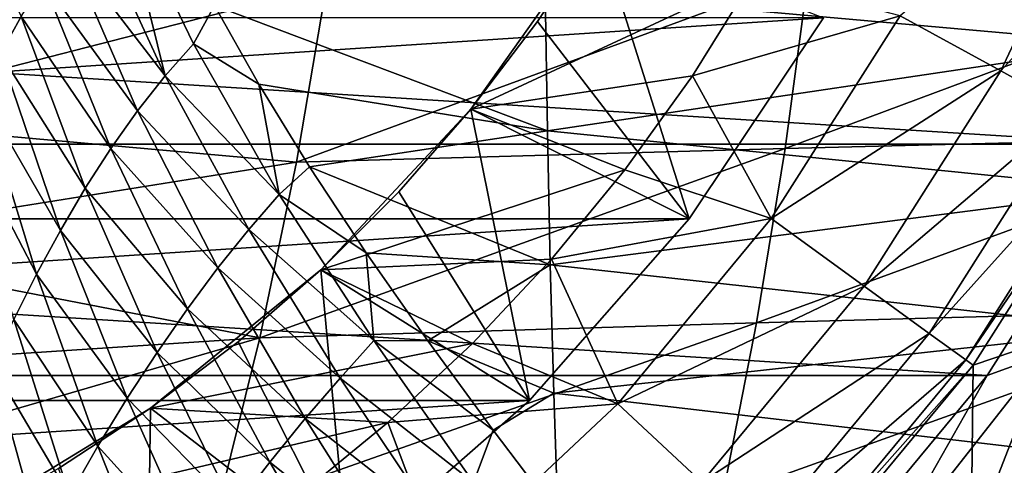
# Model space of a CAD drawing. Header units: metres. Extents: x -59 to 113, y -107 to 107.
# Tile 82 of 192: x 7.56 to 16.88, y -13 to -8.78. Entities that reach past the tile are written whole.
import ezdxf

# ---------------------------------------------------------------- set-up
doc = ezdxf.new("R2010")
doc.units = ezdxf.units.M
doc.layers.add('solid_20_382_333_XXX', color=7, linetype='CONTINUOUS')

msp = doc.modelspace()

# ---------------------------------------------------------------- linework, layer by layer
at = {"layer": 'solid_20_382_333_XXX'}
for points in [[(16.847158, -9.261638, 8.109305), (17.875107, -7.077092, 8.109305), (15.894483, -8.73791, 10.636982)], [(18.584642, -7.35801, 5.465695), (17.875107, -7.077092, 8.109305), (16.847158, -9.261638, 8.109305)], [(7.371761, -9.099374, -59.167706), (6.894967, -7.340304, -59.537144), (7.568482, -8.746118, -59.145092)], [(17.51589, -9.62927, 5.465695), (18.584642, -7.35801, 5.465695), (16.847158, -9.261638, 8.109305)], [(8.932838, -9.308541, -58.611439), (8.244896, -7.806483, -59.065285), (8.498225, -7.542871, -59.030697)], [(9.200384, -9.005661, -58.592243), (8.498225, -7.542871, -59.030697), (9.398833, -8.64136, -58.608383)], [(8.932838, -9.308541, -58.611439), (8.498225, -7.542871, -59.030697), (9.200384, -9.005661, -58.592243)], [(-19.214075, -7.607193, 14.8), (19.214075, -7.607193, 14.8), (18.109209, -9.955235, 14.8)], [(-19.214075, -7.607193, 14.8), (18.109209, -9.955235, 14.8), (-18.109209, -9.955235, 14.8)], [(12.531155, -8.512011, -57.854382), (18.05558, -7.581247, -56.745159), (18.076681, -9.009359, -56.504242)], [(8.003785, -8.096918, -59.095531), (8.244896, -7.806483, -59.065285), (8.932838, -9.308541, -58.611439)], [(13.029831, -7.923758, 13), (11.829564, -9.624131, 13), (14.505644, -8.375488, 13)], [(12.458858, -8.79428, 11.098559), (11.829564, -9.624131, 13), (13.029831, -7.923758, 13)], [(13.029836, -7.923755, 11.098559), (12.458858, -8.79428, 11.098559), (13.029831, -7.923758, 13)], [(13.895013, -10.662148, 8.4), (12.458858, -8.79428, 11.098559), (13.029836, -7.923755, 11.098559)], [(15.167829, -8.757272, 8.4), (13.895013, -10.662148, 8.4), (13.029836, -7.923755, 11.098559)], [(7.778689, -8.411047, -59.121593), (8.003785, -8.096918, -59.095531), (8.67096, -9.639443, -58.62981)], [(8.67096, -9.639443, -58.62981), (8.003785, -8.096918, -59.095531), (8.932838, -9.308541, -58.611439)], [(19.508535, -8.239903, 32.133125), (15.024888, -8.340437, 32.092262), (14.805766, -9.997191, 32.017323)], [(19.351648, -9.881522, 32.055069), (19.508535, -8.239903, 32.133125), (14.805766, -9.997191, 32.017323)], [(15.024888, -8.340437, 32.092262), (10.46174, -8.452631, 32.033764), (10.175882, -10.125186, 31.963043)], [(14.805766, -9.997191, 32.017323), (15.024888, -8.340437, 32.092262), (10.175882, -10.125186, 31.963043)], [(11.829564, -9.624131, 13), (13.926611, -9.306556, 13), (14.505644, -8.375488, 13)], [(15.894483, -8.73791, 10.636982), (14.505644, -8.375488, 13), (13.926611, -9.306556, 13)], [(10.46174, -8.452631, 32.033764), (5.806183, -8.511538, 31.958143), (5.559992, -9.711301, 31.913181)], [(10.175882, -10.125186, 31.963043), (10.46174, -8.452631, 32.033764), (5.559992, -9.711301, 31.913181)], [(7.568482, -8.746118, -59.145092), (7.778689, -8.411047, -59.121593), (8.418818, -9.995351, -58.647606)], [(8.418818, -9.995351, -58.647606), (7.778689, -8.411047, -59.121593), (8.67096, -9.639443, -58.62981)], [(9.398833, -8.64136, -58.608383), (12.531155, -8.512011, -57.854382), (12.553398, -9.829218, -57.572144)], [(12.553398, -9.829218, -57.572144), (12.531155, -8.512011, -57.854382), (18.076681, -9.009359, -56.504242)], [(9.200384, -9.005661, -58.592243), (9.398833, -8.64136, -58.608383), (9.820012, -9.387254, -58.346039)], [(9.820012, -9.387254, -58.346039), (9.398833, -8.64136, -58.608383), (12.553398, -9.829218, -57.572144)], [(15.167829, -8.757272, 8.4), (-15.167829, -8.757272, 8.4), (-13.895013, -10.662148, 8.4)], [(15.167829, -8.757272, 8.4), (-13.895013, -10.662148, 8.4), (13.895013, -10.662148, 8.4)], [(7.371761, -9.099374, -59.167706), (7.568482, -8.746118, -59.145092), (8.175611, -10.373781, -58.666489)], [(8.175611, -10.373781, -58.666489), (7.568482, -8.746118, -59.145092), (8.418818, -9.995351, -58.647606)], [(14.673995, -10.661121, 10.636982), (15.894483, -8.73791, 10.636982), (13.926611, -9.306556, 13)], [(16.847158, -9.261638, 8.109305), (15.894483, -8.73791, 10.636982), (14.673995, -10.661121, 10.636982)], [(12.458858, -8.79428, 11.098559), (11.829497, -9.624214, 11.098559), (11.829564, -9.624131, 13)], [(13.895013, -10.662148, 8.4), (11.829497, -9.624214, 11.098559), (12.458858, -8.79428, 11.098559)], [(8.932838, -9.308541, -58.611439), (9.200384, -9.005661, -58.592243), (10.013286, -10.431514, -58.043785)], [(10.013286, -10.431514, -58.043785), (9.200384, -9.005661, -58.592243), (9.820012, -9.387254, -58.346039)], [(12.553398, -9.829218, -57.572144), (18.076681, -9.009359, -56.504242), (18.104084, -10.387472, -56.185604)], [(7.187834, -9.467743, -59.19117), (7.371761, -9.099374, -59.167706), (7.940642, -10.772234, -58.688072)], [(7.940642, -10.772234, -58.688072), (7.371761, -9.099374, -59.167706), (8.175611, -10.373781, -58.666489)], [(8.67096, -9.639443, -58.62981), (8.932838, -9.308541, -58.611439), (9.724319, -10.765161, -58.045666)], [(9.724319, -10.765161, -58.045666), (8.932838, -9.308541, -58.611439), (10.013286, -10.431514, -58.043785)], [(11.829564, -9.624131, 13), (13.28806, -10.197545, 13), (13.926611, -9.306556, 13)], [(14.673995, -10.661121, 10.636982), (13.926611, -9.306556, 13), (13.28806, -10.197545, 13)], [(15.553518, -11.300121, 8.109305), (16.847158, -9.261638, 8.109305), (14.673995, -10.661121, 10.636982)], [(17.51589, -9.62927, 5.465695), (16.847158, -9.261638, 8.109305), (15.553518, -11.300121, 8.109305)], [(10.30036, -10.17173, -58.033939), (9.820012, -9.387254, -58.346039), (12.553398, -9.829218, -57.572144)], [(10.013286, -10.431514, -58.043785), (9.820012, -9.387254, -58.346039), (10.30036, -10.17173, -58.033939)], [(7.016718, -9.847904, -59.21706), (7.187834, -9.467743, -59.19117), (7.714885, -11.187753, -58.713863)], [(7.714885, -11.187753, -58.713863), (7.187834, -9.467743, -59.19117), (7.940642, -10.772234, -58.688072)], [(8.418818, -9.995351, -58.647606), (8.67096, -9.639443, -58.62981), (9.433076, -11.127627, -58.051559)], [(9.433076, -11.127627, -58.051559), (8.67096, -9.639443, -58.62981), (9.724319, -10.765161, -58.045666)], [(11.829564, -9.624131, 13), (10.408924, -11.145259, 13), (13.28806, -10.197545, 13)], [(11.145333, -10.408845, 11.098559), (10.408924, -11.145259, 13), (11.829564, -9.624131, 13)], [(11.829497, -9.624214, 11.098559), (11.145333, -10.408845, 11.098559), (11.829564, -9.624131, 13)], [(12.384489, -12.384552, 8.4), (11.145333, -10.408845, 11.098559), (11.829497, -9.624214, 11.098559)], [(13.895013, -10.662148, 8.4), (12.384489, -12.384552, 8.4), (11.829497, -9.624214, 11.098559)], [(16.1709, -11.748669, 5.465695), (17.51589, -9.62927, 5.465695), (15.553518, -11.300121, 8.109305)], [(16.1709, -11.748669, 5.465695), (17.890217, -9.835054, 2.747503), (17.51589, -9.62927, 5.465695)], [(10.175882, -10.125186, 31.963043), (5.559992, -9.711301, 31.913181), (5.280111, -10.910089, 31.862064)], [(7.500247, -11.617039, -58.745159), (7.016718, -9.847904, -59.21706), (7.714885, -11.187753, -58.713863)], [(10.30036, -10.17173, -58.033939), (12.553398, -9.829218, -57.572144), (12.581039, -11.099265, -57.215225)], [(12.581039, -11.099265, -57.215225), (12.553398, -9.829218, -57.572144), (18.104084, -10.387472, -56.185604)], [(19.351648, -9.881522, 32.055069), (14.805766, -9.997191, 32.017323), (14.534428, -11.650168, 31.928591)], [(19.155479, -11.52102, 31.962719), (19.351648, -9.881522, 32.055069), (14.534428, -11.650168, 31.928591)], [(16.1709, -11.748669, 5.465695), (16.516485, -11.999747, 2.747503), (17.890217, -9.835054, 2.747503)], [(17.890217, -9.835054, 2.747503), (16.516485, -11.999747, 2.747503), (17.964329, -9.875873)], [(16.516485, -11.999747, 2.747503), (16.584892, -12.049538), (17.964329, -9.875873)], [(17.964329, -9.875873), (16.584892, -12.049538), (18.153069, -11.52024)], [(-18.109209, -9.955235, 14.8), (18.109209, -9.955235, 14.8), (16.718494, -12.146697, 14.8)], [(-18.109209, -9.955235, 14.8), (16.718494, -12.146697, 14.8), (-16.718494, -12.146697, 14.8)], [(16.718494, -12.146697, 14.8), (18.109209, -9.955235, 14.8), (17.268547, -11.949781, 5.212436)], [(8.175611, -10.373781, -58.666489), (8.418818, -9.995351, -58.647606), (9.144238, -11.516184, -58.061672)], [(9.144238, -11.516184, -58.061672), (8.418818, -9.995351, -58.647606), (9.433076, -11.127627, -58.051559)], [(14.805766, -9.997191, 32.017323), (10.175882, -10.125186, 31.963043), (9.828693, -11.791751, 31.879292)], [(14.534428, -11.650168, 31.928591), (14.805766, -9.997191, 32.017323), (9.828693, -11.791751, 31.879292)], [(9.828693, -11.791751, 31.879292), (10.175882, -10.125186, 31.963043), (5.280111, -10.910089, 31.862064)], [(10.013286, -10.431514, -58.043785), (10.30036, -10.17173, -58.033939), (10.836075, -10.986003, -57.668671)], [(10.836075, -10.986003, -57.668671), (10.30036, -10.17173, -58.033939), (12.581039, -11.099265, -57.215225)], [(10.408924, -11.145259, 13), (12.592631, -11.044823, 13), (13.28806, -10.197545, 13)], [(14.673995, -10.661121, 10.636982), (13.28806, -10.197545, 13), (12.592631, -11.044823, 13)], [(7.940642, -10.772234, -58.688072), (8.175611, -10.373781, -58.666489), (8.857707, -11.928804, -58.077549)], [(8.857707, -11.928804, -58.077549), (8.175611, -10.373781, -58.666489), (9.144238, -11.516184, -58.061672)], [(9.724319, -10.765161, -58.045666), (10.013286, -10.431514, -58.043785), (10.908083, -11.816977, -57.385208)], [(10.908083, -11.816977, -57.385208), (10.013286, -10.431514, -58.043785), (10.836075, -10.986003, -57.668671)], [(11.145333, -10.408845, 11.098559), (10.408808, -11.145368, 11.098559), (10.408924, -11.145259, 13)], [(12.384489, -12.384552, 8.4), (10.408808, -11.145368, 11.098559), (11.145333, -10.408845, 11.098559)], [(12.581039, -11.099265, -57.215225), (18.104084, -10.387472, -56.185604), (18.13802, -11.708838, -55.783352)], [(13.895013, -10.662148, 8.4), (-13.895013, -10.662148, 8.4), (-12.384489, -12.384552, 8.4)], [(13.895013, -10.662148, 8.4), (-12.384489, -12.384552, 8.4), (12.384489, -12.384552, 8.4)], [(13.222089, -12.416199, 10.636982), (14.673995, -10.661121, 10.636982), (12.592631, -11.044823, 13)], [(15.553518, -11.300121, 8.109305), (14.673995, -10.661121, 10.636982), (13.222089, -12.416199, 10.636982)], [(7.714885, -11.187753, -58.713863), (7.940642, -10.772234, -58.688072), (8.573858, -12.363435, -58.100609)], [(8.573858, -12.363435, -58.100609), (7.940642, -10.772234, -58.688072), (8.857707, -11.928804, -58.077549)], [(9.433076, -11.127627, -58.051559), (9.724319, -10.765161, -58.045666), (10.589646, -12.172235, -57.367916)], [(10.589646, -12.172235, -57.367916), (9.724319, -10.765161, -58.045666), (10.908083, -11.816977, -57.385208)], [(9.828693, -11.791751, 31.879292), (5.280111, -10.910089, 31.862064), (4.965963, -12.108945, 31.804689)], [(11.419809, -11.820826, -57.247608), (10.836075, -10.986003, -57.668671), (12.581039, -11.099265, -57.215225)], [(10.908083, -11.816977, -57.385208), (10.836075, -10.986003, -57.668671), (11.419809, -11.820826, -57.247608)], [(10.408924, -11.145259, 13), (11.842992, -11.845082, 13), (12.592631, -11.044823, 13)], [(13.222089, -12.416199, 10.636982), (12.592631, -11.044823, 13), (11.842992, -11.845082, 13)], [(7.500247, -11.617039, -58.745159), (7.714885, -11.187753, -58.713863), (8.295677, -12.817398, -58.132023)], [(8.295677, -12.817398, -58.132023), (7.714885, -11.187753, -58.713863), (8.573858, -12.363435, -58.100609)], [(10.408924, -11.145259, 13), (8.794408, -12.458767, 13), (11.842992, -11.845082, 13)], [(9.624198, -11.829511, 11.098559), (8.794408, -12.458767, 13), (10.408924, -11.145259, 13)], [(9.144238, -11.516184, -58.061672), (9.433076, -11.127627, -58.051559), (10.260283, -12.556901, -57.360676)], [(10.260283, -12.556901, -57.360676), (9.433076, -11.127627, -58.051559), (10.589646, -12.172235, -57.367916)], [(10.408808, -11.145368, 11.098559), (9.624198, -11.829511, 11.098559), (10.408924, -11.145259, 13)], [(10.66212, -13.895029, 8.4), (9.624198, -11.829511, 11.098559), (10.408808, -11.145368, 11.098559)], [(12.384489, -12.384552, 8.4), (10.66212, -13.895029, 8.4), (10.408808, -11.145368, 11.098559)], [(11.419809, -11.820826, -57.247608), (12.581039, -11.099265, -57.215225), (12.614255, -12.316581, -56.778618)], [(12.614255, -12.316581, -56.778618), (12.581039, -11.099265, -57.215225), (18.13802, -11.708838, -55.783352)], [(14.014588, -13.160395, 8.109305), (15.553518, -11.300121, 8.109305), (13.222089, -12.416199, 10.636982)], [(16.1709, -11.748669, 5.465695), (15.553518, -11.300121, 8.109305), (14.014588, -13.160395, 8.109305)], [(8.857707, -11.928804, -58.077549), (9.144238, -11.516184, -58.061672), (9.92556, -12.968702, -57.363506)], [(9.92556, -12.968702, -57.363506), (9.144238, -11.516184, -58.061672), (10.260283, -12.556901, -57.360676)], [(19.155479, -11.52102, 31.962719), (14.534428, -11.650168, 31.928591), (14.210875, -13.299368, 31.826061)], [(18.920025, -13.158398, 31.856079), (19.155479, -11.52102, 31.962719), (14.210875, -13.299368, 31.826061)], [(18.153069, -11.52024), (16.566057, -13.704583), (17.732601, -12.157501, -19.193714)], [(16.584892, -12.049538), (16.566057, -13.704583), (18.153069, -11.52024)], [(7.298759, -12.055496, -58.783108), (7.500247, -11.617039, -58.745159), (8.027279, -13.287578, -58.172707)], [(8.027279, -13.287578, -58.172707), (7.500247, -11.617039, -58.745159), (8.295677, -12.817398, -58.132023)], [(14.534428, -11.650168, 31.928591), (9.828693, -11.791751, 31.879292), (9.420175, -13.452325, 31.782511)], [(14.210875, -13.299368, 31.826061), (14.534428, -11.650168, 31.928591), (9.420175, -13.452325, 31.782511)], [(12.614255, -12.316581, -56.778618), (18.13802, -11.708838, -55.783352), (18.178699, -12.96679, -55.291706)], [(14.570885, -13.682784, 5.465695), (16.1709, -11.748669, 5.465695), (14.014588, -13.160395, 8.109305)], [(14.570885, -13.682784, 5.465695), (16.516485, -11.999747, 2.747503), (16.1709, -11.748669, 5.465695)], [(9.828693, -11.791751, 31.879292), (4.965963, -12.108945, 31.804689), (4.616734, -13.309272, 31.740908)], [(9.420175, -13.452325, 31.782511), (9.828693, -11.791751, 31.879292), (4.616734, -13.309272, 31.740908)], [(9.624198, -11.829511, 11.098559), (8.794246, -12.458882, 11.098559), (8.794408, -12.458767, 13)], [(10.66212, -13.895029, 8.4), (8.794246, -12.458882, 11.098559), (9.624198, -11.829511, 11.098559)], [(10.589646, -12.172235, -57.367916), (10.908083, -11.816977, -57.385208), (11.853518, -13.161487, -56.610878)], [(10.908083, -11.816977, -57.385208), (11.419809, -11.820826, -57.247608), (12.039382, -12.665793, -56.769566)], [(11.853518, -13.161487, -56.610878), (10.908083, -11.816977, -57.385208), (12.039382, -12.665793, -56.769566)], [(12.039382, -12.665793, -56.769566), (11.419809, -11.820826, -57.247608), (12.614255, -12.316581, -56.778618)], [(8.573858, -12.363435, -58.100609), (8.857707, -11.928804, -58.077549), (9.586373, -13.406252, -57.377686)], [(8.794408, -12.458767, 13), (11.042645, -12.594542, 13), (11.842992, -11.845082, 13)], [(9.586373, -13.406252, -57.377686), (8.857707, -11.928804, -58.077549), (9.92556, -12.968702, -57.363506)], [(13.222089, -12.416199, 10.636982), (11.842992, -11.845082, 13), (11.042645, -12.594542, 13)], [(14.570885, -13.682784, 5.465695), (14.882275, -13.975195, 2.747503), (16.516485, -11.999747, 2.747503)], [(16.516485, -11.999747, 2.747503), (14.882275, -13.975195, 2.747503), (16.584892, -12.049538)], [(15.698848, -13.947982, 5.212436), (17.268547, -11.949781, 5.212436), (16.377579, -14.236043, 4)], [(16.718494, -12.146697, 14.8), (17.268547, -11.949781, 5.212436), (15.698848, -13.947982, 5.212436)], [(17.268547, -11.949781, 5.212436), (17.954958, -12.186448, 4), (16.377579, -14.236043, 4)], [(7.111596, -12.497963, -58.829105), (7.298759, -12.055496, -58.783108), (7.772787, -13.769144, -58.223385)], [(7.772787, -13.769144, -58.223385), (7.298759, -12.055496, -58.783108), (8.027279, -13.287578, -58.172707)], [(14.882275, -13.975195, 2.747503), (14.943896, -14.033173), (16.584892, -12.049538)], [(16.584892, -12.049538), (14.943896, -14.033173), (16.566057, -13.704583)], [(-16.718494, -12.146697, 14.8), (16.718494, -12.146697, 14.8), (15.064044, -14.146544, 14.8)], [(-16.718494, -12.146697, 14.8), (15.064044, -14.146544, 14.8), (-15.064044, -14.146544, 14.8)], [(10.260283, -12.556901, -57.360676), (10.589646, -12.172235, -57.367916), (11.49722, -13.528185, -56.57328)], [(11.49722, -13.528185, -56.57328), (10.589646, -12.172235, -57.367916), (11.853518, -13.161487, -56.610878)], [(15.064044, -14.146544, 14.8), (16.718494, -12.146697, 14.8), (15.698848, -13.947982, 5.212436)], [(16.377579, -14.236043, 4), (17.954958, -12.186448, 4), (17.223959, -14.006256, 4)], [(16.566057, -13.704583), (16.959805, -13.214198, -19.186422), (17.732601, -12.157501, -19.193714)], [(16.128252, -14.217225, -19.179443), (16.138918, -14.299973, -19.88242), (17.745617, -12.246864, -19.896545)], [(16.959805, -13.214198, -19.186422), (16.128252, -14.217225, -19.179443), (17.745617, -12.246864, -19.896545)], [(17.893156, -12.355454, -20.569939), (17.745617, -12.246864, -19.896545), (16.138918, -14.299973, -19.88242)], [(12.384489, -12.384552, 8.4), (-12.384489, -12.384552, 8.4), (-10.66212, -13.895029, 8.4)], [(12.384489, -12.384552, 8.4), (-10.66212, -13.895029, 8.4), (10.66212, -13.895029, 8.4)], [(8.295677, -12.817398, -58.132023), (8.573858, -12.363435, -58.100609), (9.244466, -13.868115, -57.404308)], [(9.244466, -13.868115, -57.404308), (8.573858, -12.363435, -58.100609), (9.586373, -13.406252, -57.377686)], [(12.039382, -12.665793, -56.769566), (12.614255, -12.316581, -56.778618), (12.653328, -13.475941, -56.257977)], [(12.653328, -13.475941, -56.257977), (12.614255, -12.316581, -56.778618), (18.178699, -12.96679, -55.291706)], [(17.893156, -12.355454, -20.569939), (16.138918, -14.299973, -19.88242), (16.273067, -14.424977, -20.556311)], [(17.893156, -12.355454, -20.569939), (16.273067, -14.424977, -20.556311), (18.131527, -12.526678, -21.196787)], [(8.794408, -12.458767, 13), (7.016087, -13.540198, 13), (11.042645, -12.594542, 13)], [(7.923783, -13.029819, 11.098559), (7.016087, -13.540198, 13), (8.794408, -12.458767, 13)], [(8.794246, -12.458882, 11.098559), (7.923783, -13.029819, 11.098559), (8.794408, -12.458767, 13)], [(8.757334, -15.167787, 8.4), (7.923783, -13.029819, 11.098559), (8.794246, -12.458882, 11.098559)], [(10.66212, -13.895029, 8.4), (8.757334, -15.167787, 8.4), (8.794246, -12.458882, 11.098559)], [(11.561662, -13.975465, 10.636982), (13.222089, -12.416199, 10.636982), (11.042645, -12.594542, 13)], [(14.014588, -13.160395, 8.109305), (13.222089, -12.416199, 10.636982), (11.561662, -13.975465, 10.636982)], [(7.535271, -14.256532, -58.285023), (7.111596, -12.497963, -58.829105), (7.772787, -13.769144, -58.223385)], [(9.92556, -12.968702, -57.363506), (10.260283, -12.556901, -57.360676), (11.121367, -13.924838, -56.552773)], [(11.121367, -13.924838, -56.552773), (10.260283, -12.556901, -57.360676), (11.49722, -13.528185, -56.57328)], [(16.273067, -14.424977, -20.556311), (16.490009, -14.623146, -21.18355), (18.131527, -12.526678, -21.196787)], [(18.131527, -12.526678, -21.196787), (16.490009, -14.623146, -21.18355), (18.452805, -12.754904, -21.761461)], [(7.016087, -13.540198, 13), (10.195017, -13.29, 13), (11.042645, -12.594542, 13)], [(11.561662, -13.975465, 10.636982), (11.042645, -12.594542, 13), (10.195017, -13.29, 13)], [(11.853518, -13.161487, -56.610878), (12.039382, -12.665793, -56.769566), (12.653328, -13.475941, -56.257977)], [(16.490009, -14.623146, -21.18355), (16.782522, -14.887937, -21.748482), (18.452805, -12.754904, -21.761461)], [(18.452805, -12.754904, -21.761461), (16.782522, -14.887937, -21.748482), (18.848972, -13.034425, -22.248459)], [(8.027279, -13.287578, -58.172707), (8.295677, -12.817398, -58.132023), (8.905095, -14.35206, -57.444099)], [(8.905095, -14.35206, -57.444099), (8.295677, -12.817398, -58.132023), (9.244466, -13.868115, -57.404308)], [(9.586373, -13.406252, -57.377686), (9.92556, -12.968702, -57.363506), (10.73258, -14.349794, -56.549049)], [(10.73258, -14.349794, -56.549049), (9.92556, -12.968702, -57.363506), (11.121367, -13.924838, -56.552773)], [(12.653328, -13.475941, -56.257977), (18.178699, -12.96679, -55.291706), (18.226017, -14.156692, -54.707691)]]:
    msp.add_3dface(points, dxfattribs=at)

doc.saveas('drawing.dxf')
